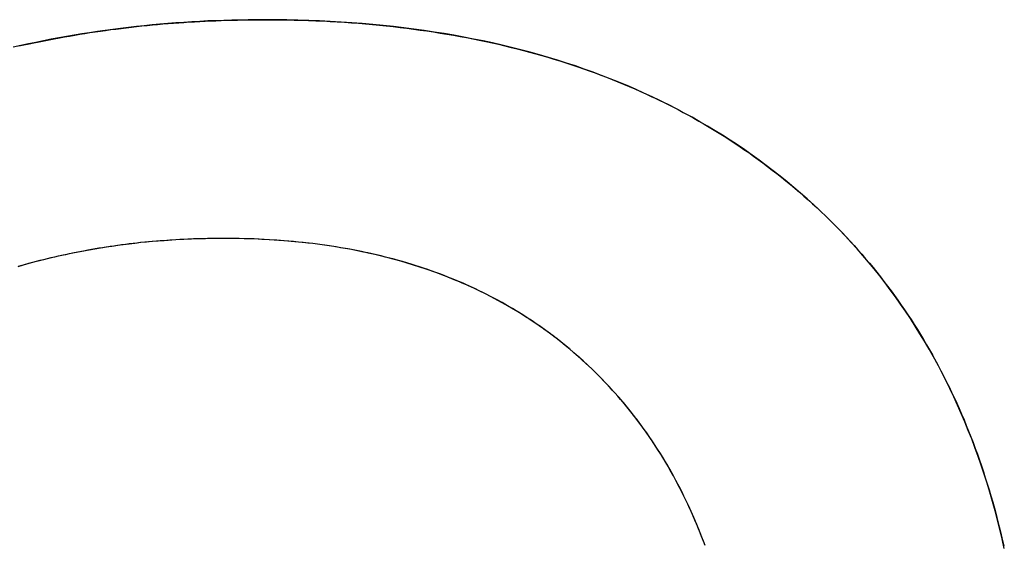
# Model space of a CAD drawing. Extents: x -4.4 to 4.4, y -6.1 to 5.8.
# Tile 85 of 157: x -1.6356 to -1.5662, y 3.5319 to 3.5687. Entities that reach past the tile are written whole.
import ezdxf

# ---------------------------------------------------------------- set-up
doc = ezdxf.new("R2010")
doc.units = 0
doc.layers.get('0').update_dxf_attribs({"linetype": 'CONTINUOUS'})

# ---------------------------------------------------------------- blocks, each defined once
blk = doc.blocks.new('*U1')
for p, q in [((-1.618363, 3.568701, 5.3045), (-1.618363, 3.568701, 5.304)), ((-1.618363, 3.568701, 5.3045), (-1.618363, 3.568701, 5.304)), ((-1.621241, 3.553278, 5.3045), (-1.621241, 3.553278, 5.304)), ((-1.621241, 3.553278, 5.3045), (-1.621241, 3.553278, 5.304))]:
    blk.add_line(p, q)
for points in [[(-1.63568, 3.56685, 5.3045), (-1.63533, 3.56693, 5.3045), (-1.63497, 3.567, 5.3045), (-1.63462, 3.56708, 5.3045), (-1.63426, 3.56715, 5.3045), (-1.6339, 3.56722, 5.3045), (-1.63355, 3.56729, 5.3045), (-1.63319, 3.56736, 5.3045), (-1.63283, 3.56742, 5.3045), (-1.63247, 3.56749, 5.3045), (-1.63211, 3.56755, 5.3045), (-1.63175, 3.56761, 5.3045), (-1.63139, 3.56767, 5.3045), (-1.63103, 3.56773, 5.3045), (-1.63067, 3.56779, 5.3045), (-1.6303, 3.56784, 5.3045), (-1.62994, 3.56789, 5.3045), (-1.62958, 3.56795, 5.3045), (-1.62921, 3.568, 5.3045), (-1.62885, 3.56804, 5.3045), (-1.62848, 3.56809, 5.3045), (-1.62811, 3.56813, 5.3045), (-1.62775, 3.56818, 5.3045), (-1.62738, 3.56822, 5.3045), (-1.62701, 3.56826, 5.3045), (-1.62664, 3.5683, 5.3045), (-1.62627, 3.56833, 5.3045), (-1.6259, 3.56837, 5.3045), (-1.62553, 3.5684, 5.3045), (-1.62516, 3.56843, 5.3045), (-1.62479, 3.56846, 5.3045), (-1.62441, 3.56849, 5.3045), (-1.62404, 3.56851, 5.3045), (-1.62367, 3.56854, 5.3045), (-1.62329, 3.56856, 5.3045), (-1.62292, 3.56858, 5.3045), (-1.62254, 3.5686, 5.3045), (-1.62216, 3.56862, 5.3045), (-1.62179, 3.56863, 5.3045), (-1.62141, 3.56865, 5.3045), (-1.62103, 3.56866, 5.3045), (-1.62065, 3.56867, 5.3045), (-1.62027, 3.56868, 5.3045), (-1.61989, 3.56869, 5.3045), (-1.61951, 3.56869, 5.3045), (-1.61913, 3.5687, 5.3045), (-1.61875, 3.5687, 5.3045), (-1.61836, 3.5687, 5.3045)], [(-1.61836, 3.5687, 5.304), (-1.61894, 3.5687, 5.304), (-1.61951, 3.56869, 5.304), (-1.62009, 3.56868, 5.304), (-1.62066, 3.56867, 5.304), (-1.62123, 3.56865, 5.304), (-1.6218, 3.56863, 5.304), (-1.62236, 3.56861, 5.304), (-1.62293, 3.56858, 5.304), (-1.62349, 3.56855, 5.304), (-1.62406, 3.56851, 5.304), (-1.62462, 3.56847, 5.304), (-1.62518, 3.56843, 5.304), (-1.62574, 3.56838, 5.304), (-1.62629, 3.56833, 5.304), (-1.62685, 3.56827, 5.304), (-1.6274, 3.56822, 5.304), (-1.62796, 3.56815, 5.304), (-1.62851, 3.56809, 5.304), (-1.62906, 3.56802, 5.304), (-1.62961, 3.56794, 5.304), (-1.63015, 3.56786, 5.304), (-1.6307, 3.56778, 5.304), (-1.63124, 3.5677, 5.304), (-1.63179, 3.56761, 5.304), (-1.63233, 3.56751, 5.304), (-1.63287, 3.56742, 5.304), (-1.63341, 3.56732, 5.304), (-1.63394, 3.56721, 5.304), (-1.63448, 3.5671, 5.304), (-1.63501, 3.56699, 5.304), (-1.63555, 3.56688, 5.304), (-1.63608, 3.56676, 5.304)], [(-1.61836, 3.5687, 5.304), (-1.61894, 3.5687, 5.304), (-1.61951, 3.56869, 5.304), (-1.62009, 3.56868, 5.304), (-1.62066, 3.56867, 5.304), (-1.62123, 3.56865, 5.304), (-1.6218, 3.56863, 5.304), (-1.62236, 3.56861, 5.304), (-1.62293, 3.56858, 5.304), (-1.62349, 3.56855, 5.304), (-1.62406, 3.56851, 5.304), (-1.62462, 3.56847, 5.304), (-1.62518, 3.56843, 5.304), (-1.62574, 3.56838, 5.304), (-1.62629, 3.56833, 5.304), (-1.62685, 3.56827, 5.304), (-1.6274, 3.56822, 5.304), (-1.62796, 3.56815, 5.304), (-1.62851, 3.56809, 5.304), (-1.62906, 3.56802, 5.304), (-1.62961, 3.56794, 5.304), (-1.63015, 3.56786, 5.304), (-1.6307, 3.56778, 5.304), (-1.63124, 3.5677, 5.304), (-1.63179, 3.56761, 5.304), (-1.63233, 3.56751, 5.304), (-1.63287, 3.56742, 5.304), (-1.63341, 3.56732, 5.304), (-1.63394, 3.56721, 5.304), (-1.63448, 3.5671, 5.304), (-1.63501, 3.56699, 5.304), (-1.63555, 3.56688, 5.304), (-1.63608, 3.56676, 5.304)], [(-1.63568, 3.56685, 5.3045), (-1.63533, 3.56693, 5.3045), (-1.63497, 3.567, 5.3045), (-1.63462, 3.56708, 5.3045), (-1.63426, 3.56715, 5.3045), (-1.6339, 3.56722, 5.3045), (-1.63355, 3.56729, 5.3045), (-1.63319, 3.56736, 5.3045), (-1.63283, 3.56742, 5.3045), (-1.63247, 3.56749, 5.3045), (-1.63211, 3.56755, 5.3045), (-1.63175, 3.56761, 5.3045), (-1.63139, 3.56767, 5.3045), (-1.63103, 3.56773, 5.3045), (-1.63067, 3.56779, 5.3045), (-1.6303, 3.56784, 5.3045), (-1.62994, 3.56789, 5.3045), (-1.62958, 3.56795, 5.3045), (-1.62921, 3.568, 5.3045), (-1.62885, 3.56804, 5.3045), (-1.62848, 3.56809, 5.3045), (-1.62811, 3.56813, 5.3045), (-1.62775, 3.56818, 5.3045), (-1.62738, 3.56822, 5.3045), (-1.62701, 3.56826, 5.3045), (-1.62664, 3.5683, 5.3045), (-1.62627, 3.56833, 5.3045), (-1.6259, 3.56837, 5.3045), (-1.62553, 3.5684, 5.3045), (-1.62516, 3.56843, 5.3045), (-1.62479, 3.56846, 5.3045), (-1.62441, 3.56849, 5.3045), (-1.62404, 3.56851, 5.3045), (-1.62367, 3.56854, 5.3045), (-1.62329, 3.56856, 5.3045), (-1.62292, 3.56858, 5.3045), (-1.62254, 3.5686, 5.3045), (-1.62216, 3.56862, 5.3045), (-1.62179, 3.56863, 5.3045), (-1.62141, 3.56865, 5.3045), (-1.62103, 3.56866, 5.3045), (-1.62065, 3.56867, 5.3045), (-1.62027, 3.56868, 5.3045), (-1.61989, 3.56869, 5.3045), (-1.61951, 3.56869, 5.3045), (-1.61913, 3.5687, 5.3045), (-1.61875, 3.5687, 5.3045), (-1.61836, 3.5687, 5.3045)], [(-1.61836, 3.5687, 5.3045), (-1.61784, 3.5687, 5.3045), (-1.61732, 3.5687, 5.3045), (-1.6168, 3.56869, 5.3045), (-1.61628, 3.56868, 5.3045), (-1.61577, 3.56866, 5.3045), (-1.61525, 3.56865, 5.3045), (-1.61474, 3.56863, 5.3045), (-1.61423, 3.56861, 5.3045), (-1.61373, 3.56858, 5.3045), (-1.61323, 3.56855, 5.3045), (-1.61273, 3.56852, 5.3045), (-1.61223, 3.56849, 5.3045), (-1.61173, 3.56845, 5.3045), (-1.61124, 3.56841, 5.3045), (-1.61075, 3.56836, 5.3045), (-1.61026, 3.56832, 5.3045), (-1.60977, 3.56827, 5.3045), (-1.60929, 3.56821, 5.3045), (-1.6088, 3.56816, 5.3045), (-1.60833, 3.5681, 5.3045), (-1.60785, 3.56804, 5.3045), (-1.60737, 3.56797, 5.3045), (-1.6069, 3.56791, 5.3045), (-1.60643, 3.56784, 5.3045), (-1.60596, 3.56776, 5.3045), (-1.6055, 3.56769, 5.3045), (-1.60504, 3.56761, 5.3045), (-1.60457, 3.56752, 5.3045), (-1.60412, 3.56744, 5.3045), (-1.60366, 3.56735, 5.3045), (-1.60321, 3.56726, 5.3045), (-1.60276, 3.56716, 5.3045), (-1.60231, 3.56707, 5.3045), (-1.60186, 3.56697, 5.3045), (-1.60142, 3.56686, 5.3045), (-1.60097, 3.56675, 5.3045), (-1.60054, 3.56665, 5.3045), (-1.6001, 3.56653, 5.3045), (-1.59966, 3.56642, 5.3045), (-1.59923, 3.5663, 5.3045), (-1.5988, 3.56618, 5.3045), (-1.59837, 3.56605, 5.3045), (-1.59795, 3.56592, 5.3045), (-1.59753, 3.56579, 5.3045), (-1.59711, 3.56566, 5.3045), (-1.59669, 3.56552, 5.3045), (-1.59627, 3.56538, 5.3045), (-1.59586, 3.56524, 5.3045), (-1.59545, 3.5651, 5.3045), (-1.59504, 3.56495, 5.3045), (-1.59463, 3.5648, 5.3045), (-1.59423, 3.56464, 5.3045), (-1.59383, 3.56448, 5.3045), (-1.59343, 3.56432, 5.3045), (-1.59303, 3.56416, 5.3045), (-1.59264, 3.56399, 5.3045), (-1.59224, 3.56382, 5.3045), (-1.59185, 3.56365, 5.3045), (-1.59147, 3.56347, 5.3045), (-1.59108, 3.56329, 5.3045), (-1.5907, 3.56311, 5.3045), (-1.59032, 3.56293, 5.3045), (-1.58994, 3.56274, 5.3045), (-1.58956, 3.56255, 5.3045), (-1.58919, 3.56236, 5.3045), (-1.58882, 3.56216, 5.3045), (-1.58845, 3.56196, 5.3045), (-1.58809, 3.56176, 5.3045), (-1.58772, 3.56155, 5.3045), (-1.58736, 3.56134, 5.3045), (-1.587, 3.56113, 5.3045), (-1.58664, 3.56092, 5.3045), (-1.58629, 3.5607, 5.3045), (-1.58594, 3.56048, 5.3045), (-1.58559, 3.56025, 5.3045), (-1.58524, 3.56003, 5.3045), (-1.5849, 3.5598, 5.3045), (-1.58455, 3.55956, 5.3045), (-1.58421, 3.55933, 5.3045), (-1.58388, 3.55909, 5.3045), (-1.58354, 3.55885, 5.3045), (-1.58321, 3.5586, 5.3045), (-1.58288, 3.55836, 5.3045), (-1.58255, 3.5581, 5.3045), (-1.58222, 3.55785, 5.3045), (-1.5819, 3.55759, 5.3045), (-1.58158, 3.55733, 5.3045), (-1.58126, 3.55707, 5.3045), (-1.58094, 3.55681, 5.3045), (-1.58063, 3.55654, 5.3045), (-1.58032, 3.55626, 5.3045), (-1.58001, 3.55599, 5.3045), (-1.5797, 3.55571, 5.3045), (-1.57939, 3.55543, 5.3045), (-1.57909, 3.55515, 5.3045), (-1.57879, 3.55486, 5.3045), (-1.57849, 3.55457, 5.3045), (-1.5782, 3.55428, 5.3045), (-1.57791, 3.55398, 5.3045), (-1.57762, 3.55369, 5.3045), (-1.57734, 3.55339, 5.3045), (-1.57706, 3.55309, 5.3045), (-1.57678, 3.55278, 5.3045), (-1.5765, 3.55247, 5.3045), (-1.57623, 3.55216, 5.3045), (-1.57596, 3.55185, 5.3045), (-1.5757, 3.55154, 5.3045), (-1.57543, 3.55122, 5.3045), (-1.57518, 3.5509, 5.3045), (-1.57492, 3.55057, 5.3045), (-1.57467, 3.55025, 5.3045), (-1.57442, 3.54992, 5.3045), (-1.57417, 3.54959, 5.3045), (-1.57393, 3.54926, 5.3045), (-1.57369, 3.54892, 5.3045), (-1.57345, 3.54858, 5.3045), (-1.57321, 3.54824, 5.3045), (-1.57298, 3.5479, 5.3045), (-1.57276, 3.54755, 5.3045), (-1.57253, 3.5472, 5.3045), (-1.57231, 3.54685, 5.3045), (-1.57209, 3.5465, 5.3045), (-1.57188, 3.54614, 5.3045), (-1.57166, 3.54578, 5.3045), (-1.57145, 3.54542, 5.3045), (-1.57125, 3.54506, 5.3045), (-1.57105, 3.54469, 5.3045), (-1.57085, 3.54432, 5.3045), (-1.57065, 3.54395, 5.3045), (-1.57046, 3.54358, 5.3045), (-1.57027, 3.5432, 5.3045), (-1.57008, 3.54282, 5.3045), (-1.5699, 3.54244, 5.3045), (-1.56972, 3.54205, 5.3045), (-1.56954, 3.54167, 5.3045), (-1.56936, 3.54128, 5.3045), (-1.56919, 3.54088, 5.3045), (-1.56902, 3.54049, 5.3045), (-1.56886, 3.54009, 5.3045), (-1.5687, 3.53969, 5.3045), (-1.56854, 3.53929, 5.3045), (-1.56838, 3.53888, 5.3045), (-1.56823, 3.53847, 5.3045), (-1.56808, 3.53806, 5.3045), (-1.56794, 3.53765, 5.3045), (-1.56779, 3.53724, 5.3045), (-1.56765, 3.53682, 5.3045), (-1.56752, 3.5364, 5.3045), (-1.56738, 3.53597, 5.3045), (-1.56725, 3.53555, 5.3045), (-1.56712, 3.53512, 5.3045), (-1.567, 3.53469, 5.3045), (-1.56688, 3.53425, 5.3045), (-1.56676, 3.53382, 5.3045), (-1.56665, 3.53338, 5.3045), (-1.56654, 3.53294, 5.3045), (-1.56643, 3.53249, 5.3045), (-1.56632, 3.53205, 5.3045), (-1.56622, 3.5316, 5.3045)], [(-1.56618, 3.53141, 5.304), (-1.56633, 3.53209, 5.304), (-1.56649, 3.53276, 5.304), (-1.56666, 3.53342, 5.304), (-1.56683, 3.53408, 5.304), (-1.56701, 3.53473, 5.304), (-1.5672, 3.53538, 5.304), (-1.5674, 3.53602, 5.304), (-1.5676, 3.53666, 5.304), (-1.56781, 3.53728, 5.304), (-1.56803, 3.53791, 5.304), (-1.56825, 3.53853, 5.304), (-1.56848, 3.53914, 5.304), (-1.56872, 3.53974, 5.304), (-1.56896, 3.54034, 5.304), (-1.56922, 3.54094, 5.304), (-1.56948, 3.54153, 5.304), (-1.56974, 3.54211, 5.304), (-1.57002, 3.54269, 5.304), (-1.5703, 3.54326, 5.304), (-1.57058, 3.54382, 5.304), (-1.57088, 3.54438, 5.304), (-1.57118, 3.54494, 5.304), (-1.57149, 3.54548, 5.304), (-1.57181, 3.54603, 5.304), (-1.57213, 3.54656, 5.304), (-1.57246, 3.54709, 5.304), (-1.5728, 3.54762, 5.304), (-1.57314, 3.54814, 5.304), (-1.5735, 3.54865, 5.304), (-1.57385, 3.54916, 5.304), (-1.57422, 3.54966, 5.304), (-1.57459, 3.55015, 5.304), (-1.57497, 3.55064, 5.304), (-1.57536, 3.55113, 5.304), (-1.57576, 3.5516, 5.304), (-1.57616, 3.55208, 5.304), (-1.57657, 3.55254, 5.304), (-1.57698, 3.553, 5.304), (-1.5774, 3.55346, 5.304), (-1.57783, 3.55391, 5.304), (-1.57827, 3.55435, 5.304), (-1.57872, 3.55479, 5.304), (-1.57917, 3.55522, 5.304), (-1.57962, 3.55564, 5.304), (-1.58009, 3.55606, 5.304), (-1.58055, 3.55647, 5.304), (-1.58103, 3.55688, 5.304), (-1.5815, 3.55727, 5.304), (-1.58199, 3.55766, 5.304), (-1.58248, 3.55805, 5.304), (-1.58297, 3.55843, 5.304), (-1.58347, 3.5588, 5.304), (-1.58397, 3.55916, 5.304), (-1.58448, 3.55952, 5.304), (-1.585, 3.55987, 5.304), (-1.58552, 3.56021, 5.304), (-1.58605, 3.56055, 5.304), (-1.58658, 3.56087, 5.304), (-1.58711, 3.5612, 5.304), (-1.58766, 3.56151, 5.304), (-1.5882, 3.56182, 5.304), (-1.58876, 3.56212, 5.304), (-1.58931, 3.56242, 5.304), (-1.58988, 3.56271, 5.304), (-1.59045, 3.56299, 5.304), (-1.59102, 3.56327, 5.304), (-1.5916, 3.56353, 5.304), (-1.59219, 3.5638, 5.304), (-1.59278, 3.56405, 5.304), (-1.59337, 3.5643, 5.304), (-1.59397, 3.56454, 5.304), (-1.59458, 3.56477, 5.304), (-1.59519, 3.565, 5.304), (-1.59581, 3.56522, 5.304), (-1.59643, 3.56544, 5.304), (-1.59706, 3.56564, 5.304), (-1.59769, 3.56584, 5.304), (-1.59833, 3.56604, 5.304), (-1.59897, 3.56622, 5.304), (-1.59962, 3.56641, 5.304), (-1.60027, 3.56658, 5.304), (-1.60093, 3.56674, 5.304), (-1.6016, 3.5669, 5.304), (-1.60227, 3.56706, 5.304), (-1.60294, 3.5672, 5.304), (-1.60362, 3.56734, 5.304), (-1.60431, 3.56748, 5.304), (-1.605, 3.5676, 5.304), (-1.6057, 3.56772, 5.304), (-1.6064, 3.56783, 5.304), (-1.60711, 3.56794, 5.304), (-1.60782, 3.56804, 5.304), (-1.60854, 3.56813, 5.304), (-1.60926, 3.56821, 5.304), (-1.60999, 3.56829, 5.304), (-1.61073, 3.56836, 5.304), (-1.61147, 3.56843, 5.304), (-1.61221, 3.56848, 5.304), (-1.61296, 3.56853, 5.304), (-1.61372, 3.56858, 5.304), (-1.61448, 3.56862, 5.304), (-1.61524, 3.56865, 5.304), (-1.61602, 3.56867, 5.304), (-1.61679, 3.56869, 5.304), (-1.61758, 3.5687, 5.304), (-1.61836, 3.5687, 5.304)], [(-1.56618, 3.53141, 5.304), (-1.56633, 3.53209, 5.304), (-1.56649, 3.53276, 5.304), (-1.56666, 3.53342, 5.304), (-1.56683, 3.53408, 5.304), (-1.56701, 3.53473, 5.304), (-1.5672, 3.53538, 5.304), (-1.5674, 3.53602, 5.304), (-1.5676, 3.53666, 5.304), (-1.56781, 3.53728, 5.304), (-1.56803, 3.53791, 5.304), (-1.56825, 3.53853, 5.304), (-1.56848, 3.53914, 5.304), (-1.56872, 3.53974, 5.304), (-1.56896, 3.54034, 5.304), (-1.56922, 3.54094, 5.304), (-1.56948, 3.54153, 5.304), (-1.56974, 3.54211, 5.304), (-1.57002, 3.54269, 5.304), (-1.5703, 3.54326, 5.304), (-1.57058, 3.54382, 5.304), (-1.57088, 3.54438, 5.304), (-1.57118, 3.54494, 5.304), (-1.57149, 3.54548, 5.304), (-1.57181, 3.54603, 5.304), (-1.57213, 3.54656, 5.304), (-1.57246, 3.54709, 5.304), (-1.5728, 3.54762, 5.304), (-1.57314, 3.54814, 5.304), (-1.5735, 3.54865, 5.304), (-1.57385, 3.54916, 5.304), (-1.57422, 3.54966, 5.304), (-1.57459, 3.55015, 5.304), (-1.57497, 3.55064, 5.304), (-1.57536, 3.55113, 5.304), (-1.57576, 3.5516, 5.304), (-1.57616, 3.55208, 5.304), (-1.57657, 3.55254, 5.304), (-1.57698, 3.553, 5.304), (-1.5774, 3.55346, 5.304), (-1.57783, 3.55391, 5.304), (-1.57827, 3.55435, 5.304), (-1.57872, 3.55479, 5.304), (-1.57917, 3.55522, 5.304), (-1.57962, 3.55564, 5.304), (-1.58009, 3.55606, 5.304), (-1.58055, 3.55647, 5.304), (-1.58103, 3.55688, 5.304), (-1.5815, 3.55727, 5.304), (-1.58199, 3.55766, 5.304), (-1.58248, 3.55805, 5.304), (-1.58297, 3.55843, 5.304), (-1.58347, 3.5588, 5.304), (-1.58397, 3.55916, 5.304), (-1.58448, 3.55952, 5.304), (-1.585, 3.55987, 5.304), (-1.58552, 3.56021, 5.304), (-1.58605, 3.56055, 5.304), (-1.58658, 3.56087, 5.304), (-1.58711, 3.5612, 5.304), (-1.58766, 3.56151, 5.304), (-1.5882, 3.56182, 5.304), (-1.58876, 3.56212, 5.304), (-1.58931, 3.56242, 5.304), (-1.58988, 3.56271, 5.304), (-1.59045, 3.56299, 5.304), (-1.59102, 3.56327, 5.304), (-1.5916, 3.56353, 5.304), (-1.59219, 3.5638, 5.304), (-1.59278, 3.56405, 5.304), (-1.59337, 3.5643, 5.304), (-1.59397, 3.56454, 5.304), (-1.59458, 3.56477, 5.304), (-1.59519, 3.565, 5.304), (-1.59581, 3.56522, 5.304), (-1.59643, 3.56544, 5.304), (-1.59706, 3.56564, 5.304), (-1.59769, 3.56584, 5.304), (-1.59833, 3.56604, 5.304), (-1.59897, 3.56622, 5.304), (-1.59962, 3.56641, 5.304), (-1.60027, 3.56658, 5.304), (-1.60093, 3.56674, 5.304), (-1.6016, 3.5669, 5.304), (-1.60227, 3.56706, 5.304), (-1.60294, 3.5672, 5.304), (-1.60362, 3.56734, 5.304), (-1.60431, 3.56748, 5.304), (-1.605, 3.5676, 5.304), (-1.6057, 3.56772, 5.304), (-1.6064, 3.56783, 5.304), (-1.60711, 3.56794, 5.304), (-1.60782, 3.56804, 5.304), (-1.60854, 3.56813, 5.304), (-1.60926, 3.56821, 5.304), (-1.60999, 3.56829, 5.304), (-1.61073, 3.56836, 5.304), (-1.61147, 3.56843, 5.304), (-1.61221, 3.56848, 5.304), (-1.61296, 3.56853, 5.304), (-1.61372, 3.56858, 5.304), (-1.61448, 3.56862, 5.304), (-1.61524, 3.56865, 5.304), (-1.61602, 3.56867, 5.304), (-1.61679, 3.56869, 5.304), (-1.61758, 3.5687, 5.304), (-1.61836, 3.5687, 5.304)], [(-1.61836, 3.5687, 5.3045), (-1.61784, 3.5687, 5.3045), (-1.61732, 3.5687, 5.3045), (-1.6168, 3.56869, 5.3045), (-1.61628, 3.56868, 5.3045), (-1.61577, 3.56866, 5.3045), (-1.61525, 3.56865, 5.3045), (-1.61474, 3.56863, 5.3045), (-1.61423, 3.56861, 5.3045), (-1.61373, 3.56858, 5.3045), (-1.61323, 3.56855, 5.3045), (-1.61273, 3.56852, 5.3045), (-1.61223, 3.56849, 5.3045), (-1.61173, 3.56845, 5.3045), (-1.61124, 3.56841, 5.3045), (-1.61075, 3.56836, 5.3045), (-1.61026, 3.56832, 5.3045), (-1.60977, 3.56827, 5.3045), (-1.60929, 3.56821, 5.3045), (-1.6088, 3.56816, 5.3045), (-1.60833, 3.5681, 5.3045), (-1.60785, 3.56804, 5.3045), (-1.60737, 3.56797, 5.3045), (-1.6069, 3.56791, 5.3045), (-1.60643, 3.56784, 5.3045), (-1.60596, 3.56776, 5.3045), (-1.6055, 3.56769, 5.3045), (-1.60504, 3.56761, 5.3045), (-1.60457, 3.56752, 5.3045), (-1.60412, 3.56744, 5.3045), (-1.60366, 3.56735, 5.3045), (-1.60321, 3.56726, 5.3045), (-1.60276, 3.56716, 5.3045), (-1.60231, 3.56707, 5.3045), (-1.60186, 3.56697, 5.3045), (-1.60142, 3.56686, 5.3045), (-1.60097, 3.56675, 5.3045), (-1.60054, 3.56665, 5.3045), (-1.6001, 3.56653, 5.3045), (-1.59966, 3.56642, 5.3045), (-1.59923, 3.5663, 5.3045), (-1.5988, 3.56618, 5.3045), (-1.59837, 3.56605, 5.3045), (-1.59795, 3.56592, 5.3045), (-1.59753, 3.56579, 5.3045), (-1.59711, 3.56566, 5.3045), (-1.59669, 3.56552, 5.3045), (-1.59627, 3.56538, 5.3045), (-1.59586, 3.56524, 5.3045), (-1.59545, 3.5651, 5.3045), (-1.59504, 3.56495, 5.3045), (-1.59463, 3.5648, 5.3045), (-1.59423, 3.56464, 5.3045), (-1.59383, 3.56448, 5.3045), (-1.59343, 3.56432, 5.3045), (-1.59303, 3.56416, 5.3045), (-1.59264, 3.56399, 5.3045), (-1.59224, 3.56382, 5.3045), (-1.59185, 3.56365, 5.3045), (-1.59147, 3.56347, 5.3045), (-1.59108, 3.56329, 5.3045), (-1.5907, 3.56311, 5.3045), (-1.59032, 3.56293, 5.3045), (-1.58994, 3.56274, 5.3045), (-1.58956, 3.56255, 5.3045), (-1.58919, 3.56236, 5.3045), (-1.58882, 3.56216, 5.3045), (-1.58845, 3.56196, 5.3045), (-1.58809, 3.56176, 5.3045), (-1.58772, 3.56155, 5.3045), (-1.58736, 3.56134, 5.3045), (-1.587, 3.56113, 5.3045), (-1.58664, 3.56092, 5.3045), (-1.58629, 3.5607, 5.3045), (-1.58594, 3.56048, 5.3045), (-1.58559, 3.56025, 5.3045), (-1.58524, 3.56003, 5.3045), (-1.5849, 3.5598, 5.3045), (-1.58455, 3.55956, 5.3045), (-1.58421, 3.55933, 5.3045), (-1.58388, 3.55909, 5.3045), (-1.58354, 3.55885, 5.3045), (-1.58321, 3.5586, 5.3045), (-1.58288, 3.55836, 5.3045), (-1.58255, 3.5581, 5.3045), (-1.58222, 3.55785, 5.3045), (-1.5819, 3.55759, 5.3045), (-1.58158, 3.55733, 5.3045), (-1.58126, 3.55707, 5.3045), (-1.58094, 3.55681, 5.3045), (-1.58063, 3.55654, 5.3045), (-1.58032, 3.55626, 5.3045), (-1.58001, 3.55599, 5.3045), (-1.5797, 3.55571, 5.3045), (-1.57939, 3.55543, 5.3045), (-1.57909, 3.55515, 5.3045), (-1.57879, 3.55486, 5.3045), (-1.57849, 3.55457, 5.3045), (-1.5782, 3.55428, 5.3045), (-1.57791, 3.55398, 5.3045), (-1.57762, 3.55369, 5.3045), (-1.57734, 3.55339, 5.3045), (-1.57706, 3.55309, 5.3045), (-1.57678, 3.55278, 5.3045), (-1.5765, 3.55247, 5.3045), (-1.57623, 3.55216, 5.3045), (-1.57596, 3.55185, 5.3045), (-1.5757, 3.55154, 5.3045), (-1.57543, 3.55122, 5.3045), (-1.57518, 3.5509, 5.3045), (-1.57492, 3.55057, 5.3045), (-1.57467, 3.55025, 5.3045), (-1.57442, 3.54992, 5.3045), (-1.57417, 3.54959, 5.3045), (-1.57393, 3.54926, 5.3045), (-1.57369, 3.54892, 5.3045), (-1.57345, 3.54858, 5.3045), (-1.57321, 3.54824, 5.3045), (-1.57298, 3.5479, 5.3045), (-1.57276, 3.54755, 5.3045), (-1.57253, 3.5472, 5.3045), (-1.57231, 3.54685, 5.3045), (-1.57209, 3.5465, 5.3045), (-1.57188, 3.54614, 5.3045), (-1.57166, 3.54578, 5.3045), (-1.57145, 3.54542, 5.3045), (-1.57125, 3.54506, 5.3045), (-1.57105, 3.54469, 5.3045), (-1.57085, 3.54432, 5.3045), (-1.57065, 3.54395, 5.3045), (-1.57046, 3.54358, 5.3045), (-1.57027, 3.5432, 5.3045), (-1.57008, 3.54282, 5.3045), (-1.5699, 3.54244, 5.3045), (-1.56972, 3.54205, 5.3045), (-1.56954, 3.54167, 5.3045), (-1.56936, 3.54128, 5.3045), (-1.56919, 3.54088, 5.3045), (-1.56902, 3.54049, 5.3045), (-1.56886, 3.54009, 5.3045), (-1.5687, 3.53969, 5.3045), (-1.56854, 3.53929, 5.3045), (-1.56838, 3.53888, 5.3045), (-1.56823, 3.53847, 5.3045), (-1.56808, 3.53806, 5.3045), (-1.56794, 3.53765, 5.3045), (-1.56779, 3.53724, 5.3045), (-1.56765, 3.53682, 5.3045), (-1.56752, 3.5364, 5.3045), (-1.56738, 3.53597, 5.3045), (-1.56725, 3.53555, 5.3045), (-1.56712, 3.53512, 5.3045), (-1.567, 3.53469, 5.3045), (-1.56688, 3.53425, 5.3045), (-1.56676, 3.53382, 5.3045), (-1.56665, 3.53338, 5.3045), (-1.56654, 3.53294, 5.3045), (-1.56643, 3.53249, 5.3045), (-1.56632, 3.53205, 5.3045), (-1.56622, 3.5316, 5.3045)], [(-1.62124, 3.55328, 5.3045), (-1.62152, 3.55328, 5.3045), (-1.62181, 3.55327, 5.3045), (-1.62209, 3.55327, 5.3045), (-1.62237, 3.55327, 5.3045), (-1.62266, 3.55326, 5.3045), (-1.62294, 3.55325, 5.3045), (-1.62322, 3.55324, 5.3045), (-1.6235, 3.55323, 5.3045), (-1.62378, 3.55322, 5.3045), (-1.62406, 3.55321, 5.3045), (-1.62433, 3.5532, 5.3045), (-1.62461, 3.55318, 5.3045), (-1.62489, 3.55316, 5.3045), (-1.62516, 3.55314, 5.3045), (-1.62544, 3.55312, 5.3045), (-1.62572, 3.5531, 5.3045), (-1.62599, 3.55308, 5.3045), (-1.62626, 3.55306, 5.3045), (-1.62654, 3.55303, 5.3045), (-1.62681, 3.55301, 5.3045), (-1.62708, 3.55298, 5.3045), (-1.62735, 3.55295, 5.3045), (-1.62763, 3.55292, 5.3045), (-1.6279, 3.55289, 5.3045), (-1.62817, 3.55285, 5.3045), (-1.62844, 3.55282, 5.3045), (-1.6287, 3.55278, 5.3045), (-1.62897, 3.55274, 5.3045), (-1.62924, 3.5527, 5.3045), (-1.62951, 3.55266, 5.3045), (-1.62977, 3.55262, 5.3045), (-1.63004, 3.55258, 5.3045), (-1.6303, 3.55254, 5.3045), (-1.63057, 3.55249, 5.3045), (-1.63083, 3.55244, 5.3045), (-1.6311, 3.55239, 5.3045), (-1.63136, 3.55234, 5.3045), (-1.63162, 3.55229, 5.3045), (-1.63188, 3.55224, 5.3045), (-1.63214, 3.55219, 5.3045), (-1.6324, 3.55213, 5.3045), (-1.63266, 3.55208, 5.3045), (-1.63292, 3.55202, 5.3045), (-1.63318, 3.55196, 5.3045), (-1.63344, 3.5519, 5.3045), (-1.6337, 3.55184, 5.3045), (-1.63395, 3.55177, 5.3045), (-1.63421, 3.55171, 5.3045), (-1.63447, 3.55164, 5.3045), (-1.63472, 3.55157, 5.3045), (-1.63498, 3.55151, 5.3045), (-1.63523, 3.55143, 5.3045), (-1.63548, 3.55136, 5.3045), (-1.63574, 3.55129, 5.3045)], [(-1.62124, 3.55328, 5.304), (-1.62167, 3.55328, 5.304), (-1.62209, 3.55327, 5.304), (-1.62252, 3.55326, 5.304), (-1.62294, 3.55325, 5.304), (-1.62336, 3.55324, 5.304), (-1.62378, 3.55322, 5.304), (-1.6242, 3.5532, 5.304), (-1.62462, 3.55318, 5.304), (-1.62504, 3.55315, 5.304), (-1.62545, 3.55312, 5.304), (-1.62587, 3.55309, 5.304), (-1.62628, 3.55306, 5.304), (-1.62669, 3.55302, 5.304), (-1.6271, 3.55298, 5.304), (-1.62751, 3.55293, 5.304), (-1.62791, 3.55288, 5.304), (-1.62832, 3.55283, 5.304), (-1.62872, 3.55278, 5.304), (-1.62913, 3.55272, 5.304), (-1.62953, 3.55266, 5.304), (-1.62993, 3.5526, 5.304), (-1.63033, 3.55253, 5.304), (-1.63072, 3.55246, 5.304), (-1.63112, 3.55239, 5.304), (-1.63152, 3.55231, 5.304), (-1.63191, 3.55224, 5.304), (-1.6323, 3.55215, 5.304), (-1.63269, 3.55207, 5.304), (-1.63308, 3.55198, 5.304), (-1.63347, 3.55189, 5.304), (-1.63386, 3.5518, 5.304), (-1.63424, 3.5517, 5.304), (-1.63463, 3.5516, 5.304), (-1.63501, 3.5515, 5.304), (-1.63539, 3.55139, 5.304), (-1.63577, 3.55128, 5.304)], [(-1.62124, 3.55328, 5.304), (-1.62167, 3.55328, 5.304), (-1.62209, 3.55327, 5.304), (-1.62252, 3.55326, 5.304), (-1.62294, 3.55325, 5.304), (-1.62336, 3.55324, 5.304), (-1.62378, 3.55322, 5.304), (-1.6242, 3.5532, 5.304), (-1.62462, 3.55318, 5.304), (-1.62504, 3.55315, 5.304), (-1.62545, 3.55312, 5.304), (-1.62587, 3.55309, 5.304), (-1.62628, 3.55306, 5.304), (-1.62669, 3.55302, 5.304), (-1.6271, 3.55298, 5.304), (-1.62751, 3.55293, 5.304), (-1.62791, 3.55288, 5.304), (-1.62832, 3.55283, 5.304), (-1.62872, 3.55278, 5.304), (-1.62913, 3.55272, 5.304), (-1.62953, 3.55266, 5.304), (-1.62993, 3.5526, 5.304), (-1.63033, 3.55253, 5.304), (-1.63072, 3.55246, 5.304), (-1.63112, 3.55239, 5.304), (-1.63152, 3.55231, 5.304), (-1.63191, 3.55224, 5.304), (-1.6323, 3.55215, 5.304), (-1.63269, 3.55207, 5.304), (-1.63308, 3.55198, 5.304), (-1.63347, 3.55189, 5.304), (-1.63386, 3.5518, 5.304), (-1.63424, 3.5517, 5.304), (-1.63463, 3.5516, 5.304), (-1.63501, 3.5515, 5.304), (-1.63539, 3.55139, 5.304), (-1.63577, 3.55128, 5.304)], [(-1.62124, 3.55328, 5.3045), (-1.62152, 3.55328, 5.3045), (-1.62181, 3.55327, 5.3045), (-1.62209, 3.55327, 5.3045), (-1.62237, 3.55327, 5.3045), (-1.62266, 3.55326, 5.3045), (-1.62294, 3.55325, 5.3045), (-1.62322, 3.55324, 5.3045), (-1.6235, 3.55323, 5.3045), (-1.62378, 3.55322, 5.3045), (-1.62406, 3.55321, 5.3045), (-1.62433, 3.5532, 5.3045), (-1.62461, 3.55318, 5.3045), (-1.62489, 3.55316, 5.3045), (-1.62516, 3.55314, 5.3045), (-1.62544, 3.55312, 5.3045), (-1.62572, 3.5531, 5.3045), (-1.62599, 3.55308, 5.3045), (-1.62626, 3.55306, 5.3045), (-1.62654, 3.55303, 5.3045), (-1.62681, 3.55301, 5.3045), (-1.62708, 3.55298, 5.3045), (-1.62735, 3.55295, 5.3045), (-1.62763, 3.55292, 5.3045), (-1.6279, 3.55289, 5.3045), (-1.62817, 3.55285, 5.3045), (-1.62844, 3.55282, 5.3045), (-1.6287, 3.55278, 5.3045), (-1.62897, 3.55274, 5.3045), (-1.62924, 3.5527, 5.3045), (-1.62951, 3.55266, 5.3045), (-1.62977, 3.55262, 5.3045), (-1.63004, 3.55258, 5.3045), (-1.6303, 3.55254, 5.3045), (-1.63057, 3.55249, 5.3045), (-1.63083, 3.55244, 5.3045), (-1.6311, 3.55239, 5.3045), (-1.63136, 3.55234, 5.3045), (-1.63162, 3.55229, 5.3045), (-1.63188, 3.55224, 5.3045), (-1.63214, 3.55219, 5.3045), (-1.6324, 3.55213, 5.3045), (-1.63266, 3.55208, 5.3045), (-1.63292, 3.55202, 5.3045), (-1.63318, 3.55196, 5.3045), (-1.63344, 3.5519, 5.3045), (-1.6337, 3.55184, 5.3045), (-1.63395, 3.55177, 5.3045), (-1.63421, 3.55171, 5.3045), (-1.63447, 3.55164, 5.3045), (-1.63472, 3.55157, 5.3045), (-1.63498, 3.55151, 5.3045), (-1.63523, 3.55143, 5.3045), (-1.63548, 3.55136, 5.3045), (-1.63574, 3.55129, 5.3045)], [(-1.58729, 3.53162, 5.3045), (-1.5874, 3.53192, 5.3045), (-1.58752, 3.53222, 5.3045), (-1.58763, 3.53252, 5.3045), (-1.58775, 3.53281, 5.3045), (-1.58787, 3.53311, 5.3045), (-1.588, 3.5334, 5.3045), (-1.58812, 3.53369, 5.3045), (-1.58825, 3.53398, 5.3045), (-1.58838, 3.53426, 5.3045), (-1.58851, 3.53455, 5.3045), (-1.58864, 3.53483, 5.3045), (-1.58878, 3.53511, 5.3045), (-1.58891, 3.53539, 5.3045), (-1.58905, 3.53566, 5.3045), (-1.5892, 3.53594, 5.3045), (-1.58934, 3.53621, 5.3045), (-1.58949, 3.53648, 5.3045), (-1.58963, 3.53675, 5.3045), (-1.58978, 3.53701, 5.3045), (-1.58994, 3.53728, 5.3045), (-1.59009, 3.53754, 5.3045), (-1.59025, 3.5378, 5.3045), (-1.59041, 3.53806, 5.3045), (-1.59057, 3.53831, 5.3045), (-1.59073, 3.53857, 5.3045), (-1.5909, 3.53882, 5.3045), (-1.59106, 3.53907, 5.3045), (-1.59123, 3.53932, 5.3045), (-1.5914, 3.53957, 5.3045), (-1.59158, 3.53981, 5.3045), (-1.59175, 3.54005, 5.3045), (-1.59193, 3.54029, 5.3045), (-1.59211, 3.54053, 5.3045), (-1.5923, 3.54077, 5.3045), (-1.59248, 3.541, 5.3045), (-1.59267, 3.54124, 5.3045), (-1.59286, 3.54147, 5.3045), (-1.59305, 3.5417, 5.3045), (-1.59324, 3.54192, 5.3045), (-1.59343, 3.54215, 5.3045), (-1.59363, 3.54237, 5.3045), (-1.59383, 3.54259, 5.3045), (-1.59403, 3.54281, 5.3045), (-1.59424, 3.54303, 5.3045), (-1.59444, 3.54324, 5.3045), (-1.59465, 3.54345, 5.3045), (-1.59486, 3.54366, 5.3045), (-1.59507, 3.54387, 5.3045), (-1.59528, 3.54408, 5.3045), (-1.59549, 3.54428, 5.3045), (-1.59571, 3.54448, 5.3045), (-1.59593, 3.54468, 5.3045), (-1.59614, 3.54488, 5.3045), (-1.59637, 3.54507, 5.3045), (-1.59659, 3.54526, 5.3045), (-1.59681, 3.54545, 5.3045), (-1.59704, 3.54564, 5.3045), (-1.59726, 3.54583, 5.3045), (-1.59749, 3.54601, 5.3045), (-1.59772, 3.54619, 5.3045), (-1.59796, 3.54637, 5.3045), (-1.59819, 3.54654, 5.3045), (-1.59843, 3.54672, 5.3045), (-1.59866, 3.54689, 5.3045), (-1.5989, 3.54706, 5.3045), (-1.59914, 3.54722, 5.3045), (-1.59938, 3.54739, 5.3045), (-1.59963, 3.54755, 5.3045), (-1.59987, 3.54771, 5.3045), (-1.60012, 3.54787, 5.3045), (-1.60037, 3.54803, 5.3045), (-1.60062, 3.54818, 5.3045), (-1.60087, 3.54833, 5.3045), (-1.60113, 3.54848, 5.3045), (-1.60138, 3.54863, 5.3045), (-1.60164, 3.54877, 5.3045), (-1.6019, 3.54891, 5.3045), (-1.60216, 3.54905, 5.3045), (-1.60242, 3.54919, 5.3045), (-1.60269, 3.54932, 5.3045), (-1.60295, 3.54946, 5.3045), (-1.60322, 3.54959, 5.3045), (-1.60349, 3.54972, 5.3045), (-1.60376, 3.54984, 5.3045), (-1.60403, 3.54997, 5.3045), (-1.60431, 3.55009, 5.3045), (-1.60458, 3.55021, 5.3045), (-1.60486, 3.55032, 5.3045), (-1.60514, 3.55044, 5.3045), (-1.60542, 3.55055, 5.3045), (-1.6057, 3.55066, 5.3045), (-1.60599, 3.55077, 5.3045), (-1.60627, 3.55087, 5.3045), (-1.60656, 3.55098, 5.3045), (-1.60685, 3.55108, 5.3045), (-1.60714, 3.55118, 5.3045), (-1.60743, 3.55127, 5.3045), (-1.60773, 3.55137, 5.3045), (-1.60802, 3.55146, 5.3045), (-1.60832, 3.55155, 5.3045), (-1.60862, 3.55164, 5.3045), (-1.60892, 3.55172, 5.3045), (-1.60922, 3.55181, 5.3045), (-1.60953, 3.55189, 5.3045), (-1.60984, 3.55196, 5.3045), (-1.61014, 3.55204, 5.3045), (-1.61045, 3.55211, 5.3045), (-1.61076, 3.55219, 5.3045), (-1.61108, 3.55226, 5.3045), (-1.61139, 3.55232, 5.3045), (-1.61171, 3.55239, 5.3045), (-1.61202, 3.55245, 5.3045), (-1.61234, 3.55251, 5.3045), (-1.61267, 3.55257, 5.3045), (-1.61299, 3.55262, 5.3045), (-1.61331, 3.55268, 5.3045), (-1.61364, 3.55273, 5.3045), (-1.61397, 3.55278, 5.3045), (-1.6143, 3.55282, 5.3045), (-1.61463, 3.55287, 5.3045), (-1.61496, 3.55291, 5.3045), (-1.6153, 3.55295, 5.3045), (-1.61563, 3.55299, 5.3045), (-1.61597, 3.55302, 5.3045), (-1.61631, 3.55306, 5.3045), (-1.61665, 3.55309, 5.3045), (-1.61699, 3.55311, 5.3045), (-1.61734, 3.55314, 5.3045), (-1.61768, 3.55316, 5.3045), (-1.61803, 3.55319, 5.3045), (-1.61838, 3.5532, 5.3045), (-1.61873, 3.55322, 5.3045), (-1.61909, 3.55324, 5.3045), (-1.61944, 3.55325, 5.3045), (-1.6198, 3.55326, 5.3045), (-1.62016, 3.55327, 5.3045), (-1.62052, 3.55327, 5.3045), (-1.62088, 3.55328, 5.3045), (-1.62124, 3.55328, 5.3045)], [(-1.58736, 3.53181, 5.304), (-1.58753, 3.53226, 5.304), (-1.58771, 3.53271, 5.304), (-1.58789, 3.53315, 5.304), (-1.58808, 3.53359, 5.304), (-1.58827, 3.53402, 5.304), (-1.58846, 3.53445, 5.304), (-1.58866, 3.53487, 5.304), (-1.58887, 3.53529, 5.304), (-1.58908, 3.53571, 5.304), (-1.58929, 3.53612, 5.304), (-1.58951, 3.53653, 5.304), (-1.58974, 3.53693, 5.304), (-1.58997, 3.53733, 5.304), (-1.5902, 3.53772, 5.304), (-1.59044, 3.53811, 5.304), (-1.59068, 3.53849, 5.304), (-1.59093, 3.53887, 5.304), (-1.59118, 3.53925, 5.304), (-1.59144, 3.53962, 5.304), (-1.5917, 3.53998, 5.304), (-1.59197, 3.54035, 5.304), (-1.59224, 3.5407, 5.304), (-1.59252, 3.54106, 5.304), (-1.5928, 3.54141, 5.304), (-1.59309, 3.54175, 5.304), (-1.59338, 3.54209, 5.304), (-1.59368, 3.54242, 5.304), (-1.59398, 3.54275, 5.304), (-1.59429, 3.54308, 5.304), (-1.5946, 3.5434, 5.304), (-1.59491, 3.54372, 5.304), (-1.59523, 3.54403, 5.304), (-1.59555, 3.54433, 5.304), (-1.59588, 3.54464, 5.304), (-1.59621, 3.54493, 5.304), (-1.59654, 3.54522, 5.304), (-1.59688, 3.54551, 5.304), (-1.59722, 3.54579, 5.304), (-1.59756, 3.54606, 5.304), (-1.59791, 3.54633, 5.304), (-1.59826, 3.5466, 5.304), (-1.59862, 3.54685, 5.304), (-1.59898, 3.54711, 5.304), (-1.59934, 3.54736, 5.304), (-1.59971, 3.5476, 5.304), (-1.60008, 3.54784, 5.304), (-1.60045, 3.54808, 5.304), (-1.60083, 3.5483, 5.304), (-1.60121, 3.54853, 5.304), (-1.6016, 3.54875, 5.304), (-1.60199, 3.54896, 5.304), (-1.60238, 3.54917, 5.304), (-1.60278, 3.54937, 5.304), (-1.60318, 3.54957, 5.304), (-1.60359, 3.54976, 5.304), (-1.60399, 3.54995, 5.304), (-1.60441, 3.55013, 5.304), (-1.60482, 3.55031, 5.304), (-1.60524, 3.55048, 5.304), (-1.60567, 3.55065, 5.304), (-1.6061, 3.55081, 5.304), (-1.60653, 3.55097, 5.304), (-1.60696, 3.55112, 5.304), (-1.6074, 3.55126, 5.304), (-1.60784, 3.5514, 5.304), (-1.60829, 3.55154, 5.304), (-1.60874, 3.55167, 5.304), (-1.6092, 3.5518, 5.304), (-1.60965, 3.55192, 5.304), (-1.61012, 3.55203, 5.304), (-1.61058, 3.55214, 5.304), (-1.61105, 3.55225, 5.304), (-1.61153, 3.55235, 5.304), (-1.612, 3.55245, 5.304), (-1.61248, 3.55254, 5.304), (-1.61297, 3.55262, 5.304), (-1.61346, 3.5527, 5.304), (-1.61395, 3.55277, 5.304), (-1.61445, 3.55284, 5.304), (-1.61495, 3.55291, 5.304), (-1.61545, 3.55297, 5.304), (-1.61596, 3.55302, 5.304), (-1.61647, 3.55307, 5.304), (-1.61698, 3.55311, 5.304), (-1.6175, 3.55315, 5.304), (-1.61802, 3.55319, 5.304), (-1.61855, 3.55321, 5.304), (-1.61908, 3.55324, 5.304), (-1.61962, 3.55325, 5.304), (-1.62015, 3.55327, 5.304), (-1.6207, 3.55328, 5.304), (-1.62124, 3.55328, 5.304)], [(-1.58736, 3.53181, 5.304), (-1.58753, 3.53226, 5.304), (-1.58771, 3.53271, 5.304), (-1.58789, 3.53315, 5.304), (-1.58808, 3.53359, 5.304), (-1.58827, 3.53402, 5.304), (-1.58846, 3.53445, 5.304), (-1.58866, 3.53487, 5.304), (-1.58887, 3.53529, 5.304), (-1.58908, 3.53571, 5.304), (-1.58929, 3.53612, 5.304), (-1.58951, 3.53653, 5.304), (-1.58974, 3.53693, 5.304), (-1.58997, 3.53733, 5.304), (-1.5902, 3.53772, 5.304), (-1.59044, 3.53811, 5.304), (-1.59068, 3.53849, 5.304), (-1.59093, 3.53887, 5.304), (-1.59118, 3.53925, 5.304), (-1.59144, 3.53962, 5.304), (-1.5917, 3.53998, 5.304), (-1.59197, 3.54035, 5.304), (-1.59224, 3.5407, 5.304), (-1.59252, 3.54106, 5.304), (-1.5928, 3.54141, 5.304), (-1.59309, 3.54175, 5.304), (-1.59338, 3.54209, 5.304), (-1.59368, 3.54242, 5.304), (-1.59398, 3.54275, 5.304), (-1.59429, 3.54308, 5.304), (-1.5946, 3.5434, 5.304), (-1.59491, 3.54372, 5.304), (-1.59523, 3.54403, 5.304), (-1.59555, 3.54433, 5.304), (-1.59588, 3.54464, 5.304), (-1.59621, 3.54493, 5.304), (-1.59654, 3.54522, 5.304), (-1.59688, 3.54551, 5.304), (-1.59722, 3.54579, 5.304), (-1.59756, 3.54606, 5.304), (-1.59791, 3.54633, 5.304), (-1.59826, 3.5466, 5.304), (-1.59862, 3.54685, 5.304), (-1.59898, 3.54711, 5.304), (-1.59934, 3.54736, 5.304), (-1.59971, 3.5476, 5.304), (-1.60008, 3.54784, 5.304), (-1.60045, 3.54808, 5.304), (-1.60083, 3.5483, 5.304), (-1.60121, 3.54853, 5.304), (-1.6016, 3.54875, 5.304), (-1.60199, 3.54896, 5.304), (-1.60238, 3.54917, 5.304), (-1.60278, 3.54937, 5.304), (-1.60318, 3.54957, 5.304), (-1.60359, 3.54976, 5.304), (-1.60399, 3.54995, 5.304), (-1.60441, 3.55013, 5.304), (-1.60482, 3.55031, 5.304), (-1.60524, 3.55048, 5.304), (-1.60567, 3.55065, 5.304), (-1.6061, 3.55081, 5.304), (-1.60653, 3.55097, 5.304), (-1.60696, 3.55112, 5.304), (-1.6074, 3.55126, 5.304), (-1.60784, 3.5514, 5.304), (-1.60829, 3.55154, 5.304), (-1.60874, 3.55167, 5.304), (-1.6092, 3.5518, 5.304), (-1.60965, 3.55192, 5.304), (-1.61012, 3.55203, 5.304), (-1.61058, 3.55214, 5.304), (-1.61105, 3.55225, 5.304), (-1.61153, 3.55235, 5.304), (-1.612, 3.55245, 5.304), (-1.61248, 3.55254, 5.304), (-1.61297, 3.55262, 5.304), (-1.61346, 3.5527, 5.304), (-1.61395, 3.55277, 5.304), (-1.61445, 3.55284, 5.304), (-1.61495, 3.55291, 5.304), (-1.61545, 3.55297, 5.304), (-1.61596, 3.55302, 5.304), (-1.61647, 3.55307, 5.304), (-1.61698, 3.55311, 5.304), (-1.6175, 3.55315, 5.304), (-1.61802, 3.55319, 5.304), (-1.61855, 3.55321, 5.304), (-1.61908, 3.55324, 5.304), (-1.61962, 3.55325, 5.304), (-1.62015, 3.55327, 5.304), (-1.6207, 3.55328, 5.304), (-1.62124, 3.55328, 5.304)], [(-1.58729, 3.53162, 5.3045), (-1.5874, 3.53192, 5.3045), (-1.58752, 3.53222, 5.3045), (-1.58763, 3.53252, 5.3045), (-1.58775, 3.53281, 5.3045), (-1.58787, 3.53311, 5.3045), (-1.588, 3.5334, 5.3045), (-1.58812, 3.53369, 5.3045), (-1.58825, 3.53398, 5.3045), (-1.58838, 3.53426, 5.3045), (-1.58851, 3.53455, 5.3045), (-1.58864, 3.53483, 5.3045), (-1.58878, 3.53511, 5.3045), (-1.58891, 3.53539, 5.3045), (-1.58905, 3.53566, 5.3045), (-1.5892, 3.53594, 5.3045), (-1.58934, 3.53621, 5.3045), (-1.58949, 3.53648, 5.3045), (-1.58963, 3.53675, 5.3045), (-1.58978, 3.53701, 5.3045), (-1.58994, 3.53728, 5.3045), (-1.59009, 3.53754, 5.3045), (-1.59025, 3.5378, 5.3045), (-1.59041, 3.53806, 5.3045), (-1.59057, 3.53831, 5.3045), (-1.59073, 3.53857, 5.3045), (-1.5909, 3.53882, 5.3045), (-1.59106, 3.53907, 5.3045), (-1.59123, 3.53932, 5.3045), (-1.5914, 3.53957, 5.3045), (-1.59158, 3.53981, 5.3045), (-1.59175, 3.54005, 5.3045), (-1.59193, 3.54029, 5.3045), (-1.59211, 3.54053, 5.3045), (-1.5923, 3.54077, 5.3045), (-1.59248, 3.541, 5.3045), (-1.59267, 3.54124, 5.3045), (-1.59286, 3.54147, 5.3045), (-1.59305, 3.5417, 5.3045), (-1.59324, 3.54192, 5.3045), (-1.59343, 3.54215, 5.3045), (-1.59363, 3.54237, 5.3045), (-1.59383, 3.54259, 5.3045), (-1.59403, 3.54281, 5.3045), (-1.59424, 3.54303, 5.3045), (-1.59444, 3.54324, 5.3045), (-1.59465, 3.54345, 5.3045), (-1.59486, 3.54366, 5.3045), (-1.59507, 3.54387, 5.3045), (-1.59528, 3.54408, 5.3045), (-1.59549, 3.54428, 5.3045), (-1.59571, 3.54448, 5.3045), (-1.59593, 3.54468, 5.3045), (-1.59614, 3.54488, 5.3045), (-1.59637, 3.54507, 5.3045), (-1.59659, 3.54526, 5.3045), (-1.59681, 3.54545, 5.3045), (-1.59704, 3.54564, 5.3045), (-1.59726, 3.54583, 5.3045), (-1.59749, 3.54601, 5.3045), (-1.59772, 3.54619, 5.3045), (-1.59796, 3.54637, 5.3045), (-1.59819, 3.54654, 5.3045), (-1.59843, 3.54672, 5.3045), (-1.59866, 3.54689, 5.3045), (-1.5989, 3.54706, 5.3045), (-1.59914, 3.54722, 5.3045), (-1.59938, 3.54739, 5.3045), (-1.59963, 3.54755, 5.3045), (-1.59987, 3.54771, 5.3045), (-1.60012, 3.54787, 5.3045), (-1.60037, 3.54803, 5.3045), (-1.60062, 3.54818, 5.3045), (-1.60087, 3.54833, 5.3045), (-1.60113, 3.54848, 5.3045), (-1.60138, 3.54863, 5.3045), (-1.60164, 3.54877, 5.3045), (-1.6019, 3.54891, 5.3045), (-1.60216, 3.54905, 5.3045), (-1.60242, 3.54919, 5.3045), (-1.60269, 3.54932, 5.3045), (-1.60295, 3.54946, 5.3045), (-1.60322, 3.54959, 5.3045), (-1.60349, 3.54972, 5.3045), (-1.60376, 3.54984, 5.3045), (-1.60403, 3.54997, 5.3045), (-1.60431, 3.55009, 5.3045), (-1.60458, 3.55021, 5.3045), (-1.60486, 3.55032, 5.3045), (-1.60514, 3.55044, 5.3045), (-1.60542, 3.55055, 5.3045), (-1.6057, 3.55066, 5.3045), (-1.60599, 3.55077, 5.3045), (-1.60627, 3.55087, 5.3045), (-1.60656, 3.55098, 5.3045), (-1.60685, 3.55108, 5.3045), (-1.60714, 3.55118, 5.3045), (-1.60743, 3.55127, 5.3045), (-1.60773, 3.55137, 5.3045), (-1.60802, 3.55146, 5.3045), (-1.60832, 3.55155, 5.3045), (-1.60862, 3.55164, 5.3045), (-1.60892, 3.55172, 5.3045), (-1.60922, 3.55181, 5.3045), (-1.60953, 3.55189, 5.3045), (-1.60984, 3.55196, 5.3045), (-1.61014, 3.55204, 5.3045), (-1.61045, 3.55211, 5.3045), (-1.61076, 3.55219, 5.3045), (-1.61108, 3.55226, 5.3045), (-1.61139, 3.55232, 5.3045), (-1.61171, 3.55239, 5.3045), (-1.61202, 3.55245, 5.3045), (-1.61234, 3.55251, 5.3045), (-1.61267, 3.55257, 5.3045), (-1.61299, 3.55262, 5.3045), (-1.61331, 3.55268, 5.3045), (-1.61364, 3.55273, 5.3045), (-1.61397, 3.55278, 5.3045), (-1.6143, 3.55282, 5.3045), (-1.61463, 3.55287, 5.3045), (-1.61496, 3.55291, 5.3045), (-1.6153, 3.55295, 5.3045), (-1.61563, 3.55299, 5.3045), (-1.61597, 3.55302, 5.3045), (-1.61631, 3.55306, 5.3045), (-1.61665, 3.55309, 5.3045), (-1.61699, 3.55311, 5.3045), (-1.61734, 3.55314, 5.3045), (-1.61768, 3.55316, 5.3045), (-1.61803, 3.55319, 5.3045), (-1.61838, 3.5532, 5.3045), (-1.61873, 3.55322, 5.3045), (-1.61909, 3.55324, 5.3045), (-1.61944, 3.55325, 5.3045), (-1.6198, 3.55326, 5.3045), (-1.62016, 3.55327, 5.3045), (-1.62052, 3.55327, 5.3045), (-1.62088, 3.55328, 5.3045), (-1.62124, 3.55328, 5.3045)]]:
    blk.add_polyline3d(points)

msp = doc.modelspace()

# ---------------------------------------------------------------- block references
msp.add_blockref('*U1', (0, 0))

doc.saveas('drawing.dxf')
